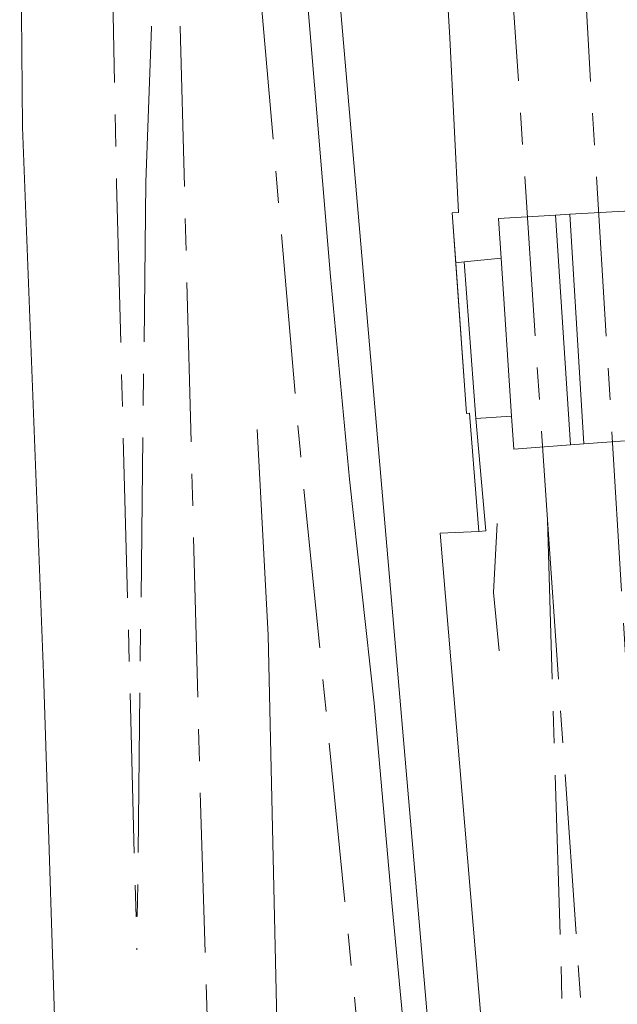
# Model space of a CAD drawing. Header units: metres. Extents: x 127852 to 128088, y 464057 to 464787.
# Tile 4 of 20: x 127854 to 127891, y 464569 to 464631. Entities that reach past the tile are written whole.
import ezdxf

# ---------------------------------------------------------------- set-up
doc = ezdxf.new("R2010")
doc.units = ezdxf.units.M
doc.linetypes.add('AM-AS', pattern=[16, 10, -2, 2, -2])
doc.linetypes.add('IE-TERREINAFSCHEIDING', pattern=[10, 8, -2])
for name, color, linetype, lineweight in [('B-WE-AM-AS_SPOOR-G', 10, 'AM-AS', 18), ('B-WE-IE-TERREINAFSCHEIDING-G', 210, 'IE-TERREINAFSCHEIDING', 18), ('B-WE-IE-TERREINAFSCHEIDING_KUNSTMATIG_HEKWERK-G', 20, 'IE-TERREINAFSCHEIDING-KUNSTMATIG', 18), ('B-WE-IE-TERREINAFSCHEIDING_KUNSTMATIG_MUUR-G', 90, 'IE-TERREINAFSCHEIDING-KUNSTMATIG-DICHT', 18), ('B-WE-VH-VERHARDING_GESLOTEN-GV', 252, 'CONTINUOUS', 18), ('B-WE-VH-VERHARDING_HALFVERHARDING-GV', 252, 'CONTINUOUS', 18), ('B-WE-VH-VERHARDING_OPEN-GV', 252, 'CONTINUOUS', 18)]:
    doc.layers.add(name, color=color, linetype=linetype, lineweight=lineweight)
doc.linetypes.add('IE-TERREINAFSCHEIDING-KUNSTMATIG', pattern='A,4,[82,NLCS.SHX,S=0.75,R=90,X=0,Y=0],4,-2', length=10)
doc.linetypes.add('IE-TERREINAFSCHEIDING-KUNSTMATIG-DICHT', pattern='A,8,-1,[82,NLCS.SHX,S=0.75,R=90,X=0,Y=0],-1', length=10)

msp = doc.modelspace()

# ---------------------------------------------------------------- linework, layer by layer
at = {"layer": 'B-WE-AM-AS_SPOOR-G', "transparency": 33554687, "flags": 128}
for points in [[(127857.971, 464780.797), (127857.937, 464763.658), (127858.349, 464707.406), (127859.035, 464660.753), (127859.805, 464620.521)], [(127878.478, 464780.766), (127879.586, 464734.402), (127880.532, 464709.609), (127881.685, 464682.316), (127883.498, 464649.462), (127886.805, 464599.421)], [(127883.401, 464780.758), (127883.425, 464778.391), (127884.143, 464747.97), (127884.843, 464725.184), (127885.663, 464703.536), (127886.665, 464680.533), (127887.947, 464654.577), (127889.353, 464629.536), (127892.401, 464579.521), (127895.437, 464533.966), (127898.528, 464491.219)], [(127864.729, 464681.057), (127867.151, 464651.69), (127871.328, 464603.606), (127878.594, 464530.393), (127880.726, 464506.45), (127882.535, 464485.241), (127884.756, 464455.742), (127886.546, 464429.475)], [(127862.983, 464678.346), (127861.996, 464630.275)], [(127862.983, 464678.346), (127863.805, 464630.291)], [(127861.996, 464630.275), (127861.647, 464620.571)], [(127863.805, 464630.291), (127865.076, 464581.694), (127867.043, 464519.427), (127867.869, 464498.47), (127870.1, 464450.188), (127872.294, 464412.243), (127872.679, 464406.457)], [(127859.805, 464620.521), (127861.086, 464572.478)], [(127861.647, 464620.571), (127861.086, 464572.478)], [(127886.805, 464599.421), (127890.125, 464551.475)], [(127886.805, 464599.421), (127888.275, 464551.347)]]:
    msp.add_lwpolyline(points, dxfattribs=at)
at = {"layer": 'B-WE-IE-TERREINAFSCHEIDING-G', "transparency": 33554687, "flags": 128}
msp.add_lwpolyline([(127883.662, 464599.194), (127883.421, 464594.866), (127883.827, 464590.866)], dxfattribs=at)
at = {"layer": 'B-WE-IE-TERREINAFSCHEIDING_KUNSTMATIG_HEKWERK-G', "transparency": 33554687, "flags": 128}
for points in [[(127866.066, 464742.807), (127868.779, 464725.388), (127868.888, 464723.535), (127868.094, 464706.846), (127868.791, 464684.49), (127871.314, 464659.664), (127873.324, 464637.573), (127882.027, 464536.387)], [(127875.65, 464742.817), (127872.61, 464725.137), (127871.699, 464709.532), (127877.249, 464707.697), (127878.078, 464684.259), (127877.578, 464681.556), (127880.689, 464629.615), (127881.237, 464618.669), (127880.839, 464618.658), (127881.735, 464606.077), (127881.926, 464606.092), (127882.505, 464598.685), (127880.087, 464598.576), (127883.019, 464563.844), (127884.076, 464553.21), (127884.384, 464548.257), (127885.254, 464538.002)], [(127865.978, 464722.573), (127865.937, 464716.124), (127866.288, 464709.472), (127866.202, 464703.209), (127866.624, 464695.532), (127868.483, 464672.664), (127869.106, 464662.065), (127870.204, 464650.655), (127873.222, 464614.67), (127874.401, 464601.974), (127875.959, 464587.932), (127877.081, 464575.187), (127879.851, 464545.815), (127881.083, 464530.952)]]:
    msp.add_lwpolyline(points, dxfattribs=at)
at = {"layer": 'B-WE-IE-TERREINAFSCHEIDING_KUNSTMATIG_MUUR-G', "transparency": 33554687, "flags": 128}
msp.add_lwpolyline([(127869.947, 464564.686), (127869.855, 464568.024), (127869.317, 464592.188), (127868.625, 464605.073)], dxfattribs=at)
at = {"layer": 'B-WE-VH-VERHARDING_GESLOTEN-GV', "transparency": 33554687, "flags": 128}
for points in [[(127884.561, 464605.918), (127884.699, 464603.843), (127888.257, 464604.108), (127887.31, 464618.509), (127883.742, 464618.303), (127883.907, 464615.803)], [(127888.219, 464618.562), (127889.082, 464604.17), (127892.833, 464604.45), (127892.812, 464604.821), (127892.039, 464618.421), (127892.019, 464618.782)], [(127884.561, 464605.918), (127883.907, 464615.803), (127881.585, 464615.575), (127882.322, 464605.757)]]:
    msp.add_lwpolyline(points, close=True, dxfattribs=at)
at = {"layer": 'B-WE-VH-VERHARDING_HALFVERHARDING-GV', "transparency": 33554687, "flags": 128}
for points in [[(127877.578, 464681.556), (127880.689, 464629.615), (127881.237, 464618.669), (127880.839, 464618.658), (127881.062, 464615.528), (127881.585, 464615.575), (127883.907, 464615.803), (127883.742, 464618.303), (127887.31, 464618.509), (127888.219, 464618.562), (127892.019, 464618.782), (127892.039, 464618.421), (127893.753, 464618.431), (127893.64, 464620.257), (127894.521, 464621.057), (127892.863, 464647.656)], [(127853.741, 464643.09), (127853.92, 464624.015), (127855.241, 464589.807), (127856.127, 464561.777), (127856.81, 464553.493), (127856.95, 464551.362), (127857.479, 464533.705), (127858.483, 464507.489)], [(127880.956, 464528.923), (127881.864, 464531.368), (127882.278, 464533.393), (127882.027, 464536.387), (127873.324, 464637.573)], [(127903.743, 464483.826), (127899.725, 464540.617), (127898.537, 464559.118), (127895.685, 464603.078), (127894.691, 464603.299), (127894.592, 464604.9), (127892.812, 464604.821), (127892.833, 464604.45), (127889.082, 464604.17), (127888.257, 464604.108), (127884.699, 464603.843), (127884.561, 464605.918), (127882.322, 464605.757), (127882.945, 464598.735), (127882.505, 464598.685), (127880.087, 464598.576), (127883.019, 464563.844), (127884.076, 464553.21), (127884.384, 464548.257), (127885.254, 464538.002), (127885.639, 464532.595), (127885.475, 464529.468)]]:
    msp.add_lwpolyline(points, dxfattribs=at)
at = {"layer": 'B-WE-VH-VERHARDING_OPEN-GV', "transparency": 33554687, "flags": 128}
for points in [[(127885.475, 464529.468), (127885.639, 464532.595), (127885.254, 464538.002), (127884.384, 464548.257), (127884.076, 464553.21), (127883.019, 464563.844), (127880.087, 464598.576), (127882.505, 464598.685), (127881.926, 464606.092), (127881.735, 464606.077), (127881.062, 464615.528), (127880.839, 464618.658), (127881.237, 464618.669), (127880.689, 464629.615), (127877.578, 464681.556)], [(127873.324, 464637.573), (127882.027, 464536.387), (127882.278, 464533.393), (127881.864, 464531.368), (127880.956, 464528.923)]]:
    msp.add_lwpolyline(points, dxfattribs=at)
for points in [[(127888.219, 464618.562), (127887.31, 464618.509), (127888.257, 464604.108), (127889.082, 464604.17)], [(127882.322, 464605.757), (127881.585, 464615.575), (127881.062, 464615.528), (127881.735, 464606.077), (127881.926, 464606.092), (127882.505, 464598.685), (127882.945, 464598.735)]]:
    msp.add_lwpolyline(points, close=True, dxfattribs=at)

doc.saveas('drawing.dxf')
